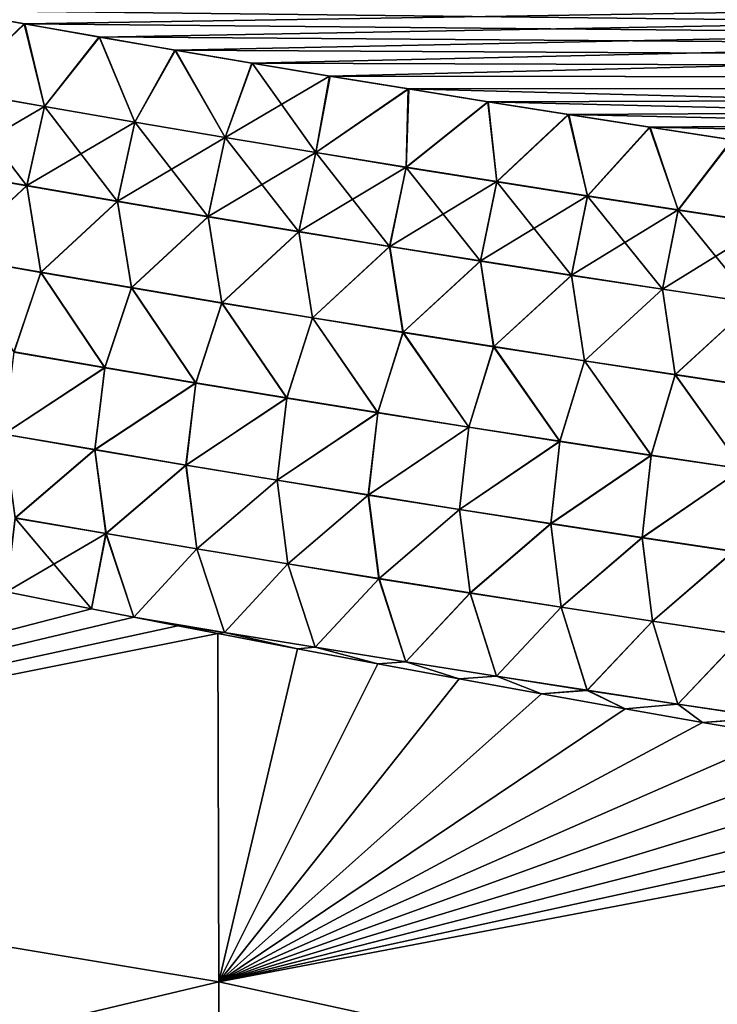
# Model space of a CAD drawing. Header units: metres. Extents: x -61 to 49, y -32 to 32.
# Tile 133 of 256: x 23.82 to 25.82, y -10.14 to -7.31. Entities that reach past the tile are written whole.
import ezdxf

# ---------------------------------------------------------------- set-up
doc = ezdxf.new("R2010")
doc.units = ezdxf.units.M
doc.layers.add('solid_K_27_40_10_000Y34', color=7, linetype='CONTINUOUS')

msp = doc.modelspace()

# ---------------------------------------------------------------- linework, layer by layer
at = {"layer": 'solid_K_27_40_10_000Y34'}
for points in [[(41.866142, -7.037843, -21.619293), (41.670872, -7.494667, -21.814184), (22.49304, -7.07665, -20.95932)], [(41.866161, -7.037802, 21.619276), (23.619955, -7.287992, 21.090698), (23.832279, -7.325953, 21.114985)], [(41.866161, -7.037802, 21.619276), (23.832279, -7.325953, 21.114985), (24.047218, -7.363734, 21.139387)], [(41.866161, -7.037802, 21.619276), (24.047218, -7.363734, 21.139387), (24.264872, -7.401317, 21.163898)], [(41.866161, -7.037802, 21.619276), (24.264872, -7.401317, 21.163898), (24.485334, -7.438679, 21.188513)], [(41.866161, -7.037802, 21.619276), (24.485334, -7.438679, 21.188513), (24.70871, -7.475802, 21.213221)], [(41.670883, -7.494642, 21.814173), (41.866161, -7.037802, 21.619276), (24.70871, -7.475802, 21.213221)], [(41.670872, -7.494667, -21.814184), (22.743015, -7.124871, -20.988762), (22.49304, -7.07665, -20.95932)], [(41.670872, -7.494667, -21.814184), (22.996273, -7.172979, -21.018438), (22.743015, -7.124871, -20.988762)], [(41.670872, -7.494667, -21.814184), (23.201365, -7.21136, -21.042339), (22.996273, -7.172979, -21.018438)], [(41.670872, -7.494667, -21.814184), (23.408772, -7.249623, -21.066376), (23.201365, -7.21136, -21.042339)], [(41.670872, -7.494667, -21.814184), (23.618597, -7.287748, -21.090542), (23.408772, -7.249623, -21.066376)], [(41.670872, -7.494667, -21.814184), (23.830936, -7.325715, -21.114832), (23.618597, -7.287748, -21.090542)], [(23.630125, -7.516982, -21.177223), (23.618597, -7.287748, -21.090542), (23.830936, -7.325715, -21.114832)], [(23.629963, -7.517665, 21.177425), (23.832279, -7.325953, 21.114985), (23.619955, -7.287992, 21.090698)], [(23.889091, -7.563365, 21.207548), (23.832279, -7.325953, 21.114985), (23.629963, -7.517665, 21.177425)], [(23.889254, -7.562673, -21.20734), (23.630125, -7.516982, -21.177223), (23.830936, -7.325715, -21.114832)], [(41.670872, -7.494667, -21.814184), (24.045889, -7.363503, -21.139236), (23.830936, -7.325715, -21.114832)], [(23.889254, -7.562673, -21.20734), (23.830936, -7.325715, -21.114832), (24.045889, -7.363503, -21.139236)], [(23.889091, -7.563365, 21.207548), (24.047218, -7.363734, 21.139387), (23.832279, -7.325953, 21.114985)], [(24.148415, -7.608224, 21.237438), (24.047218, -7.363734, 21.139387), (23.889091, -7.563365, 21.207548)], [(24.148575, -7.607522, -21.237225), (23.889254, -7.562673, -21.20734), (24.045889, -7.363503, -21.139236)], [(41.670872, -7.494667, -21.814184), (24.263556, -7.401091, -21.163752), (24.045889, -7.363503, -21.139236)], [(24.148575, -7.607522, -21.237225), (24.045889, -7.363503, -21.139236), (24.263556, -7.401091, -21.163752)], [(24.148415, -7.608224, 21.237438), (24.264872, -7.401317, 21.163898), (24.047218, -7.363734, 21.139387)], [(24.407925, -7.652254, 21.267094), (24.264872, -7.401317, 21.163898), (24.148415, -7.608224, 21.237438)], [(24.408087, -7.651541, -21.266876), (24.148575, -7.607522, -21.237225), (24.263556, -7.401091, -21.163752)], [(41.670872, -7.494667, -21.814184), (24.484034, -7.43846, -21.188368), (24.263556, -7.401091, -21.163752)], [(24.408087, -7.651541, -21.266876), (24.263556, -7.401091, -21.163752), (24.484034, -7.43846, -21.188368)], [(24.407925, -7.652254, 21.267094), (24.485334, -7.438679, 21.188513), (24.264872, -7.401317, 21.163898)], [(24.66762, -7.695463, 21.296513), (24.485334, -7.438679, 21.188513), (24.407925, -7.652254, 21.267094)], [(24.408087, -7.651541, -21.266876), (24.484034, -7.43846, -21.188368), (24.707424, -7.475589, -21.213079)], [(41.670872, -7.494667, -21.814184), (24.707424, -7.475589, -21.213079), (24.484034, -7.43846, -21.188368)], [(24.66762, -7.695463, 21.296513), (24.70871, -7.475802, 21.213221), (24.485334, -7.438679, 21.188513)], [(24.66778, -7.69474, -21.296289), (24.408087, -7.651541, -21.266876), (24.707424, -7.475589, -21.213079)], [(24.66762, -7.695463, 21.296513), (24.934771, -7.512737, 21.238039), (24.70871, -7.475802, 21.213221)], [(24.66778, -7.69474, -21.296289), (24.707424, -7.475589, -21.213079), (24.9335, -7.51253, -21.2379)], [(41.670872, -7.494667, -21.814184), (24.9335, -7.51253, -21.2379), (24.707424, -7.475589, -21.213079)], [(41.670883, -7.494642, 21.814173), (24.70871, -7.475802, 21.213221), (24.934771, -7.512737, 21.238039)], [(23.578432, -7.744402, -21.229836), (23.630125, -7.516982, -21.177223), (23.889254, -7.562673, -21.20734)], [(24.927494, -7.737862, 21.325693), (24.934771, -7.512737, 21.238039), (24.66762, -7.695463, 21.296513)], [(24.927654, -7.73713, -21.325464), (24.66778, -7.69474, -21.296289), (24.9335, -7.51253, -21.2379)], [(24.927494, -7.737862, 21.325693), (25.163197, -7.549557, 21.262987), (24.934771, -7.512737, 21.238039)], [(24.927654, -7.73713, -21.325464), (24.9335, -7.51253, -21.2379), (25.161942, -7.549356, -21.262852)], [(41.670872, -7.494667, -21.814184), (41.461033, -7.948577, -22.022573), (24.9335, -7.51253, -21.2379)], [(41.461033, -7.948577, -22.022573), (25.161942, -7.549356, -21.262852), (24.9335, -7.51253, -21.2379)], [(41.670883, -7.494642, 21.814173), (24.934771, -7.512737, 21.238039), (25.163197, -7.549557, 21.262987)], [(41.670883, -7.494642, 21.814173), (25.163197, -7.549557, 21.262987), (25.394108, -7.586232, 21.288057)], [(41.670883, -7.494642, 21.814173), (25.394108, -7.586232, 21.288057), (25.627628, -7.622733, 21.313234)], [(41.670883, -7.494642, 21.814173), (25.627628, -7.622733, 21.313234), (25.86388, -7.659031, 21.338512)], [(23.629963, -7.517665, 21.177425), (23.578276, -7.745106, 21.229952), (23.838232, -7.790822, 21.260811)], [(23.889091, -7.563365, 21.207548), (23.629963, -7.517665, 21.177425), (23.838232, -7.790822, 21.260811)], [(23.838387, -7.790108, -21.260689), (23.578432, -7.744402, -21.229836), (23.889254, -7.562673, -21.20734)], [(23.889091, -7.563365, 21.207548), (23.838232, -7.790822, 21.260811), (24.098372, -7.835691, 21.291424)], [(23.838387, -7.790108, -21.260689), (23.889254, -7.562673, -21.20734), (24.148575, -7.607522, -21.237225)], [(24.148415, -7.608224, 21.237438), (23.889091, -7.563365, 21.207548), (24.098372, -7.835691, 21.291424)], [(25.187544, -7.779461, 21.354633), (25.163197, -7.549557, 21.262987), (24.927494, -7.737862, 21.325693)], [(25.187704, -7.778719, -21.354399), (24.927654, -7.73713, -21.325464), (25.161942, -7.549356, -21.262852)], [(41.461033, -7.948577, -22.022573), (25.39287, -7.586037, -21.287922), (25.161942, -7.549356, -21.262852)], [(25.187704, -7.778719, -21.354399), (25.161942, -7.549356, -21.262852), (25.39287, -7.586037, -21.287922)], [(25.187544, -7.779461, 21.354633), (25.394108, -7.586232, 21.288057), (25.163197, -7.549557, 21.262987)], [(25.447763, -7.820271, 21.383329), (25.394108, -7.586232, 21.288057), (25.187544, -7.779461, 21.354633)], [(25.447922, -7.819519, -21.383089), (25.187704, -7.778719, -21.354399), (25.39287, -7.586037, -21.287922)], [(41.461033, -7.948577, -22.022573), (25.626406, -7.622544, -21.313105), (25.39287, -7.586037, -21.287922)], [(25.447922, -7.819519, -21.383089), (25.39287, -7.586037, -21.287922), (25.626406, -7.622544, -21.313105)], [(25.447763, -7.820271, 21.383329), (25.627628, -7.622733, 21.313234), (25.394108, -7.586232, 21.288057)], [(24.098526, -7.834967, -21.291298), (23.838387, -7.790108, -21.260689), (24.148575, -7.607522, -21.237225)], [(24.148415, -7.608224, 21.237438), (24.098372, -7.835691, 21.291424), (24.35869, -7.879727, 21.321789)], [(24.098526, -7.834967, -21.291298), (24.148575, -7.607522, -21.237225), (24.408087, -7.651541, -21.266876)], [(24.407925, -7.652254, 21.267094), (24.148415, -7.608224, 21.237438), (24.35869, -7.879727, 21.321789)], [(25.708149, -7.860299, 21.411779), (25.627628, -7.622733, 21.313234), (25.447763, -7.820271, 21.383329)], [(25.708307, -7.859537, -21.411535), (25.447922, -7.819519, -21.383089), (25.626406, -7.622544, -21.313105)], [(41.461033, -7.948577, -22.022573), (25.862673, -7.658848, -21.338385), (25.626406, -7.622544, -21.313105)], [(25.708307, -7.859537, -21.411535), (25.626406, -7.622544, -21.313105), (25.862673, -7.658848, -21.338385)], [(25.708149, -7.860299, 21.411779), (25.86388, -7.659031, 21.338512), (25.627628, -7.622733, 21.313234)], [(24.358845, -7.878992, -21.321659), (24.098526, -7.834967, -21.291298), (24.408087, -7.651541, -21.266876)], [(24.407925, -7.652254, 21.267094), (24.35869, -7.879727, 21.321789), (24.619184, -7.922939, 21.351906)], [(24.358845, -7.878992, -21.321659), (24.408087, -7.651541, -21.266876), (24.66778, -7.69474, -21.296289)], [(24.66762, -7.695463, 21.296513), (24.407925, -7.652254, 21.267094), (24.619184, -7.922939, 21.351906)], [(25.968855, -7.898785, -21.439732), (25.708307, -7.859537, -21.411535), (25.862673, -7.658848, -21.338385)], [(25.968697, -7.899556, 21.439981), (25.86388, -7.659031, 21.338512), (25.708149, -7.860299, 21.411779)], [(24.619339, -7.922194, -21.351772), (24.358845, -7.878992, -21.321659), (24.66778, -7.69474, -21.296289)], [(24.66762, -7.695463, 21.296513), (24.619184, -7.922939, 21.351906), (24.879848, -7.965338, 21.381773)], [(24.619339, -7.922194, -21.351772), (24.66778, -7.69474, -21.296289), (24.927654, -7.73713, -21.325464)], [(24.927494, -7.737862, 21.325693), (24.66762, -7.695463, 21.296513), (24.879848, -7.965338, 21.381773)], [(24.880003, -7.964581, -21.381634), (24.619339, -7.922194, -21.351772), (24.927654, -7.73713, -21.325464)], [(24.927494, -7.737862, 21.325693), (24.879848, -7.965338, 21.381773), (25.140682, -8.006932, 21.411385)], [(24.880003, -7.964581, -21.381634), (24.927654, -7.73713, -21.325464), (25.187704, -7.778719, -21.354399)], [(25.187544, -7.779461, 21.354633), (24.927494, -7.737862, 21.325693), (25.140682, -8.006932, 21.411385)], [(23.838232, -7.790822, 21.260811), (23.578276, -7.745106, 21.229952), (23.619324, -7.993853, 21.265471)], [(23.619459, -7.993185, -21.26544), (23.578432, -7.744402, -21.229836), (23.838387, -7.790108, -21.260689)], [(23.838232, -7.790822, 21.260811), (23.619324, -7.993853, 21.265471), (23.878773, -8.039122, 21.296822)], [(23.878906, -8.038442, -21.296789), (23.619459, -7.993185, -21.26544), (23.838387, -7.790108, -21.260689)], [(24.098372, -7.835691, 21.291424), (23.838232, -7.790822, 21.260811), (23.878773, -8.039122, 21.296822)], [(23.878906, -8.038442, -21.296789), (23.838387, -7.790108, -21.260689), (24.098526, -7.834967, -21.291298)], [(25.140835, -8.006166, -21.411243), (24.880003, -7.964581, -21.381634), (25.187704, -7.778719, -21.354399)], [(25.187544, -7.779461, 21.354633), (25.140682, -8.006932, 21.411385), (25.401676, -8.047734, 21.440742)], [(25.140835, -8.006166, -21.411243), (25.187704, -7.778719, -21.354399), (25.447922, -7.819519, -21.383089)], [(25.447763, -7.820271, 21.383329), (25.187544, -7.779461, 21.354633), (25.401676, -8.047734, 21.440742)], [(25.401829, -8.046957, -21.440596), (25.140835, -8.006166, -21.411243), (25.447922, -7.819519, -21.383089)], [(25.447763, -7.820271, 21.383329), (25.401676, -8.047734, 21.440742), (25.66283, -8.087751, 21.469843)], [(25.401829, -8.046957, -21.440596), (25.447922, -7.819519, -21.383089), (25.708307, -7.859537, -21.411535)], [(25.708149, -7.860299, 21.411779), (25.447763, -7.820271, 21.383329), (25.66283, -8.087751, 21.469843)], [(24.098372, -7.835691, 21.291424), (23.878773, -8.039122, 21.296822), (24.138393, -8.083552, 21.327919)], [(24.138527, -8.082861, -21.327883), (23.878906, -8.038442, -21.296789), (24.098526, -7.834967, -21.291298)], [(24.35869, -7.879727, 21.321789), (24.098372, -7.835691, 21.291424), (24.138393, -8.083552, 21.327919)], [(24.138527, -8.082861, -21.327883), (24.098526, -7.834967, -21.291298), (24.358845, -7.878992, -21.321659)], [(24.35869, -7.879727, 21.321789), (24.138393, -8.083552, 21.327919), (24.398182, -8.127156, 21.358757)], [(24.398315, -8.126453, -21.358719), (24.138527, -8.082861, -21.327883), (24.358845, -7.878992, -21.321659)], [(24.619184, -7.922939, 21.351906), (24.35869, -7.879727, 21.321789), (24.398182, -8.127156, 21.358757)], [(24.398315, -8.126453, -21.358719), (24.358845, -7.878992, -21.321659), (24.619339, -7.922194, -21.351772)], [(25.662983, -8.086965, -21.469692), (25.401829, -8.046957, -21.440596), (25.708307, -7.859537, -21.411535)], [(25.708149, -7.860299, 21.411779), (25.66283, -8.087751, 21.469843), (25.924139, -8.126996, 21.498682)], [(25.662983, -8.086965, -21.469692), (25.708307, -7.859537, -21.411535), (25.968855, -7.898785, -21.439732)], [(25.968697, -7.899556, 21.439981), (25.708149, -7.860299, 21.411779), (25.924139, -8.126996, 21.498682)], [(25.924292, -8.126199, -21.498528), (25.662983, -8.086965, -21.469692), (25.968855, -7.898785, -21.439732)], [(24.619184, -7.922939, 21.351906), (24.398182, -8.127156, 21.358757), (24.658133, -8.169944, 21.389338)], [(24.658268, -8.169229, -21.389296), (24.398315, -8.126453, -21.358719), (24.619339, -7.922194, -21.351772)], [(24.879848, -7.965338, 21.381773), (24.619184, -7.922939, 21.351906), (24.658133, -8.169944, 21.389338)], [(24.658268, -8.169229, -21.389296), (24.619339, -7.922194, -21.351772), (24.880003, -7.964581, -21.381634)], [(24.879848, -7.965338, 21.381773), (24.658133, -8.169944, 21.389338), (24.918245, -8.211925, 21.419655)], [(24.918379, -8.211198, -21.419611), (24.658268, -8.169229, -21.389296), (24.880003, -7.964581, -21.381634)], [(25.140682, -8.006932, 21.411385), (24.879848, -7.965338, 21.381773), (24.918245, -8.211925, 21.419655)], [(24.918379, -8.211198, -21.419611), (24.880003, -7.964581, -21.381634), (25.140835, -8.006166, -21.411243)], [(23.878773, -8.039122, 21.296822), (23.619324, -7.993853, 21.265471), (23.801424, -8.268209, 21.290041)], [(23.801537, -8.267591, -21.290087), (23.619459, -7.993185, -21.26544), (23.878906, -8.038442, -21.296789)], [(25.140682, -8.006932, 21.411385), (24.918245, -8.211925, 21.419655), (25.178513, -8.253108, 21.449709)], [(25.178648, -8.252371, -21.449661), (24.918379, -8.211198, -21.419611), (25.140835, -8.006166, -21.411243)], [(25.401676, -8.047734, 21.440742), (25.140682, -8.006932, 21.411385), (25.178513, -8.253108, 21.449709)], [(25.178648, -8.252371, -21.449661), (25.140835, -8.006166, -21.411243), (25.401829, -8.046957, -21.440596)], [(23.878773, -8.039122, 21.296822), (23.801424, -8.268209, 21.290041), (24.062269, -8.312981, 21.321959)], [(24.062382, -8.312349, -21.322002), (23.801537, -8.267591, -21.290087), (23.878906, -8.038442, -21.296789)], [(24.138393, -8.083552, 21.327919), (23.878773, -8.039122, 21.296822), (24.062269, -8.312981, 21.321959)], [(24.062382, -8.312349, -21.322002), (23.878906, -8.038442, -21.296789), (24.138527, -8.082861, -21.327883)], [(25.401676, -8.047734, 21.440742), (25.178513, -8.253108, 21.449709), (25.438934, -8.293506, 21.479498)], [(25.439068, -8.292757, -21.479448), (25.178648, -8.252371, -21.449661), (25.401829, -8.046957, -21.440596)], [(25.66283, -8.087751, 21.469843), (25.401676, -8.047734, 21.440742), (25.438934, -8.293506, 21.479498)], [(25.439068, -8.292757, -21.479448), (25.401829, -8.046957, -21.440596), (25.662983, -8.086965, -21.469692)], [(24.138393, -8.083552, 21.327919), (24.062269, -8.312981, 21.321959), (24.323275, -8.356914, 21.353605)], [(24.323389, -8.35627, -21.353647), (24.062382, -8.312349, -21.322002), (24.138527, -8.082861, -21.327883)], [(24.398182, -8.127156, 21.358757), (24.138393, -8.083552, 21.327919), (24.323275, -8.356914, 21.353605)], [(24.323389, -8.35627, -21.353647), (24.138527, -8.082861, -21.327883), (24.398315, -8.126453, -21.358719)], [(25.66283, -8.087751, 21.469843), (25.438934, -8.293506, 21.479498), (25.699503, -8.333127, 21.509018)], [(25.699636, -8.332367, -21.508966), (25.439068, -8.292757, -21.479448), (25.662983, -8.086965, -21.469692)], [(25.924139, -8.126996, 21.498682), (25.66283, -8.087751, 21.469843), (25.699503, -8.333127, 21.509018)], [(25.699636, -8.332367, -21.508966), (25.662983, -8.086965, -21.469692), (25.924292, -8.126199, -21.498528)], [(24.398182, -8.127156, 21.358757), (24.323275, -8.356914, 21.353605), (24.584438, -8.40002, 21.384979)], [(24.584553, -8.399364, -21.385021), (24.323389, -8.35627, -21.353647), (24.398315, -8.126453, -21.358719)], [(24.658133, -8.169944, 21.389338), (24.398182, -8.127156, 21.358757), (24.584438, -8.40002, 21.384979)], [(24.584553, -8.399364, -21.385021), (24.398315, -8.126453, -21.358719), (24.658268, -8.169229, -21.389296)], [(25.924139, -8.126996, 21.498682), (25.699503, -8.333127, 21.509018), (25.960218, -8.371983, 21.538271)], [(25.960352, -8.37121, -21.538216), (25.699636, -8.332367, -21.508966), (25.924292, -8.126199, -21.498528)], [(24.658133, -8.169944, 21.389338), (24.584438, -8.40002, 21.384979), (24.845755, -8.442309, 21.41608)], [(24.845869, -8.44164, -21.416121), (24.584553, -8.399364, -21.385021), (24.658268, -8.169229, -21.389296)], [(24.918245, -8.211925, 21.419655), (24.658133, -8.169944, 21.389338), (24.845755, -8.442309, 21.41608)], [(24.845869, -8.44164, -21.416121), (24.658268, -8.169229, -21.389296), (24.918379, -8.211198, -21.419611)], [(24.918245, -8.211925, 21.419655), (24.845755, -8.442309, 21.41608), (25.107222, -8.483792, 21.446903)], [(25.107336, -8.48311, -21.446941), (24.845869, -8.44164, -21.416121), (24.918379, -8.211198, -21.419611)], [(25.178513, -8.253108, 21.449709), (24.918245, -8.211925, 21.419655), (25.107222, -8.483792, 21.446903)], [(25.107336, -8.48311, -21.446941), (24.918379, -8.211198, -21.419611), (25.178648, -8.252371, -21.449661)], [(24.062269, -8.312981, 21.321959), (23.801424, -8.268209, 21.290041), (23.77232, -8.503608, 21.260406)], [(23.772409, -8.503088, -21.260508), (23.801537, -8.267591, -21.290087), (24.062382, -8.312349, -21.322002)], [(25.178513, -8.253108, 21.449709), (25.107222, -8.483792, 21.446903), (25.368835, -8.52448, 21.477449)], [(25.36895, -8.523786, -21.477486), (25.107336, -8.48311, -21.446941), (25.178648, -8.252371, -21.449661)], [(25.438934, -8.293506, 21.479498), (25.178513, -8.253108, 21.449709), (25.368835, -8.52448, 21.477449)], [(25.36895, -8.523786, -21.477486), (25.178648, -8.252371, -21.449661), (25.439068, -8.292757, -21.479448)], [(25.438934, -8.293506, 21.479498), (25.368835, -8.52448, 21.477449), (25.630592, -8.564381, 21.507715)], [(25.630705, -8.563674, -21.507751), (25.36895, -8.523786, -21.477486), (25.439068, -8.292757, -21.479448)], [(25.699503, -8.333127, 21.509018), (25.438934, -8.293506, 21.479498), (25.630592, -8.564381, 21.507715)], [(25.630705, -8.563674, -21.507751), (25.439068, -8.292757, -21.479448), (25.699636, -8.332367, -21.508966)], [(24.062269, -8.312981, 21.321959), (23.77232, -8.503608, 21.260406), (24.033688, -8.548528, 21.293007)], [(24.033779, -8.547993, -21.29311), (23.772409, -8.503088, -21.260508), (24.062382, -8.312349, -21.322002)], [(24.323275, -8.356914, 21.353605), (24.062269, -8.312981, 21.321959), (24.033688, -8.548528, 21.293007)], [(24.033779, -8.547993, -21.29311), (24.062382, -8.312349, -21.322002), (24.323389, -8.35627, -21.353647)], [(25.699503, -8.333127, 21.509018), (25.630592, -8.564381, 21.507715), (25.892488, -8.603507, 21.537699)], [(25.892601, -8.602788, -21.537733), (25.630705, -8.563674, -21.507751), (25.699636, -8.332367, -21.508966)], [(25.960218, -8.371983, 21.538271), (25.699503, -8.333127, 21.509018), (25.892488, -8.603507, 21.537699)], [(25.892601, -8.602788, -21.537733), (25.699636, -8.332367, -21.508966), (25.960352, -8.37121, -21.538216)], [(24.323275, -8.356914, 21.353605), (24.033688, -8.548528, 21.293007), (24.295208, -8.592604, 21.325327)], [(24.2953, -8.592055, -21.32543), (24.033779, -8.547993, -21.29311), (24.323389, -8.35627, -21.353647)], [(24.584438, -8.40002, 21.384979), (24.323275, -8.356914, 21.353605), (24.295208, -8.592604, 21.325327)], [(24.2953, -8.592055, -21.32543), (24.323389, -8.35627, -21.353647), (24.584553, -8.399364, -21.385021)], [(24.584438, -8.40002, 21.384979), (24.295208, -8.592604, 21.325327), (24.556877, -8.635848, 21.357361)], [(24.556969, -8.635285, -21.357466), (24.2953, -8.592055, -21.32543), (24.584553, -8.399364, -21.385021)], [(24.845755, -8.442309, 21.41608), (24.584438, -8.40002, 21.384979), (24.556877, -8.635848, 21.357361)], [(24.556969, -8.635285, -21.357466), (24.584553, -8.399364, -21.385021), (24.845869, -8.44164, -21.416121)], [(24.845755, -8.442309, 21.41608), (24.556877, -8.635848, 21.357361), (24.818691, -8.678269, 21.389109)], [(24.818785, -8.677693, -21.389215), (24.556969, -8.635285, -21.357466), (24.845869, -8.44164, -21.416121)], [(25.107222, -8.483792, 21.446903), (24.845755, -8.442309, 21.41608), (24.818691, -8.678269, 21.389109)], [(24.818785, -8.677693, -21.389215), (24.845869, -8.44164, -21.416121), (25.107336, -8.48311, -21.446941)], [(24.033688, -8.548528, 21.293007), (23.77232, -8.503608, 21.260406), (23.804569, -8.744165, 21.210293)], [(23.804625, -8.743813, -21.210407), (23.772409, -8.503088, -21.260508), (24.033779, -8.547993, -21.29311)], [(25.107222, -8.483792, 21.446903), (24.818691, -8.678269, 21.389109), (25.080648, -8.71988, 21.42057)], [(25.080742, -8.71929, -21.420677), (24.818785, -8.677693, -21.389215), (25.107336, -8.48311, -21.446941)], [(25.368835, -8.52448, 21.477449), (25.107222, -8.483792, 21.446903), (25.080648, -8.71988, 21.42057)], [(25.080742, -8.71929, -21.420677), (25.107336, -8.48311, -21.446941), (25.36895, -8.523786, -21.477486)], [(25.368835, -8.52448, 21.477449), (25.080648, -8.71988, 21.42057), (25.342747, -8.76069, 21.451742)], [(25.34284, -8.760086, -21.451849), (25.080742, -8.71929, -21.420677), (25.36895, -8.523786, -21.477486)], [(25.630592, -8.564381, 21.507715), (25.368835, -8.52448, 21.477449), (25.342747, -8.76069, 21.451742)], [(25.34284, -8.760086, -21.451849), (25.36895, -8.523786, -21.477486), (25.630705, -8.563674, -21.507751)], [(24.033688, -8.548528, 21.293007), (23.804569, -8.744165, 21.210293), (24.065556, -8.788963, 21.243382)], [(24.065611, -8.788594, -21.243498), (23.804625, -8.743813, -21.210407), (24.033779, -8.547993, -21.29311)], [(24.295208, -8.592604, 21.325327), (24.033688, -8.548528, 21.293007), (24.065556, -8.788963, 21.243382)], [(24.065611, -8.788594, -21.243498), (24.033779, -8.547993, -21.29311), (24.2953, -8.592055, -21.32543)], [(25.630592, -8.564381, 21.507715), (25.342747, -8.76069, 21.451742), (25.60498, -8.80071, 21.482622)], [(25.605074, -8.800092, -21.482731), (25.34284, -8.760086, -21.451849), (25.630705, -8.563674, -21.507751)], [(25.892488, -8.603507, 21.537699), (25.630592, -8.564381, 21.507715), (25.60498, -8.80071, 21.482622)], [(25.605074, -8.800092, -21.482731), (25.630705, -8.563674, -21.507751), (25.892601, -8.602788, -21.537733)], [(24.295208, -8.592604, 21.325327), (24.065556, -8.788963, 21.243382), (24.326685, -8.83292, 21.276176)], [(24.32674, -8.832535, -21.276299), (24.065611, -8.788594, -21.243498), (24.2953, -8.592055, -21.32543)], [(24.556877, -8.635848, 21.357361), (24.295208, -8.592604, 21.325327), (24.326685, -8.83292, 21.276176)], [(24.32674, -8.832535, -21.276299), (24.2953, -8.592055, -21.32543), (24.556969, -8.635285, -21.357466)], [(25.892488, -8.603507, 21.537699), (25.60498, -8.80071, 21.482622), (25.867348, -8.839949, 21.51321)], [(25.867441, -8.839317, -21.513319), (25.605074, -8.800092, -21.482731), (25.892601, -8.602788, -21.537733)], [(24.556877, -8.635848, 21.357361), (24.326685, -8.83292, 21.276176), (24.587954, -8.876045, 21.30868)], [(24.588011, -8.875644, -21.308804), (24.32674, -8.832535, -21.276299), (24.556969, -8.635285, -21.357466)], [(24.818691, -8.678269, 21.389109), (24.556877, -8.635848, 21.357361), (24.587954, -8.876045, 21.30868)], [(24.588011, -8.875644, -21.308804), (24.556969, -8.635285, -21.357466), (24.818785, -8.677693, -21.389215)], [(24.818691, -8.678269, 21.389109), (24.587954, -8.876045, 21.30868), (24.84936, -8.91835, 21.340887)], [(24.849419, -8.917933, -21.341015), (24.588011, -8.875644, -21.308804), (24.818785, -8.677693, -21.389215)], [(25.080648, -8.71988, 21.42057), (24.818691, -8.678269, 21.389109), (24.84936, -8.91835, 21.340887)], [(24.849419, -8.917933, -21.341015), (24.818785, -8.677693, -21.389215), (25.080742, -8.71929, -21.420677)], [(25.080648, -8.71988, 21.42057), (24.84936, -8.91835, 21.340887), (25.110903, -8.959846, 21.372797)], [(25.110962, -8.959413, -21.372929), (24.849419, -8.917933, -21.341015), (25.080742, -8.71929, -21.420677)], [(25.342747, -8.76069, 21.451742), (25.080648, -8.71988, 21.42057), (25.110903, -8.959846, 21.372797)], [(25.110962, -8.959413, -21.372929), (25.080742, -8.71929, -21.420677), (25.34284, -8.760086, -21.451849)], [(23.804569, -8.744165, 21.210293), (23.779692, -8.95579, 21.129869), (24.02417, -9.004653, 21.158569)], [(24.065611, -8.788594, -21.243498), (23.779697, -8.955791, -21.129871), (23.804625, -8.743813, -21.210407)], [(24.065556, -8.788963, 21.243382), (23.804569, -8.744165, 21.210293), (24.02417, -9.004653, 21.158569)], [(25.342747, -8.76069, 21.451742), (25.110903, -8.959846, 21.372797), (25.372576, -9.000542, 21.404409)], [(25.372637, -9.000093, -21.404545), (25.110962, -8.959413, -21.372929), (25.34284, -8.760086, -21.451849)], [(25.60498, -8.80071, 21.482622), (25.342747, -8.76069, 21.451742), (25.372576, -9.000542, 21.404409)], [(25.372637, -9.000093, -21.404545), (25.34284, -8.760086, -21.451849), (25.605074, -8.800092, -21.482731)], [(24.065611, -8.788594, -21.243498), (24.024176, -9.004655, -21.158569), (23.779697, -8.955791, -21.129871)], [(24.065556, -8.788963, 21.243382), (24.02417, -9.004653, 21.158569), (24.14539, -9.028583, 21.172703)], [(24.065611, -8.788594, -21.243498), (24.145388, -9.028583, -21.172703), (24.024176, -9.004655, -21.158569)], [(24.326685, -8.83292, 21.276176), (24.065556, -8.788963, 21.243382), (24.14539, -9.028583, 21.172703)], [(24.32674, -8.832535, -21.276299), (24.145388, -9.028583, -21.172703), (24.065611, -8.788594, -21.243498)], [(25.60498, -8.80071, 21.482622), (25.372576, -9.000542, 21.404409), (25.634377, -9.04045, 21.43572)], [(25.634439, -9.039985, -21.43586), (25.372637, -9.000093, -21.404545), (25.605074, -8.800092, -21.482731)], [(25.867348, -8.839949, 21.51321), (25.60498, -8.80071, 21.482622), (25.634377, -9.04045, 21.43572)], [(25.634439, -9.039985, -21.43586), (25.605074, -8.800092, -21.482731), (25.867441, -8.839317, -21.513319)], [(24.405764, -9.072403, -21.205797), (24.145388, -9.028583, -21.172703), (24.32674, -8.832535, -21.276299)], [(24.326685, -8.83292, 21.276176), (24.14539, -9.028583, 21.172703), (24.405762, -9.072423, 21.205788)], [(24.587954, -8.876045, 21.30868), (24.326685, -8.83292, 21.276176), (24.405762, -9.072423, 21.205788)], [(24.405764, -9.072403, -21.205797), (24.32674, -8.832535, -21.276299), (24.588011, -8.875644, -21.308804)], [(25.867348, -8.839949, 21.51321), (25.634377, -9.04045, 21.43572), (25.896305, -9.079579, 21.466732)], [(25.896368, -9.0791, -21.466873), (25.634439, -9.039985, -21.43586), (25.867441, -8.839317, -21.513319)], [(24.587954, -8.876045, 21.30868), (24.405762, -9.072423, 21.205788), (24.665903, -9.115242, 21.238583)], [(24.665909, -9.115201, -21.2386), (24.405764, -9.072403, -21.205797), (24.588011, -8.875644, -21.308804)], [(24.84936, -8.91835, 21.340887), (24.587954, -8.876045, 21.30868), (24.665903, -9.115242, 21.238583)], [(24.665909, -9.115201, -21.2386), (24.588011, -8.875644, -21.308804), (24.849419, -8.917933, -21.341015)], [(24.84936, -8.91835, 21.340887), (24.665903, -9.115242, 21.238583), (24.926174, -9.157248, 21.271074)], [(24.926182, -9.157187, -21.271101), (24.665909, -9.115201, -21.2386), (24.849419, -8.917933, -21.341015)], [(25.110903, -8.959846, 21.372797), (24.84936, -8.91835, 21.340887), (24.926174, -9.157248, 21.271074)], [(24.926182, -9.157187, -21.271101), (24.849419, -8.917933, -21.341015), (25.110962, -8.959413, -21.372929)], [(24.02417, -9.004653, 21.158569), (23.779692, -8.95579, 21.129869), (21.651865, -9.621234, 20.37454)], [(23.779697, -8.955791, -21.129871), (24.024176, -9.004655, -21.158569), (21.651865, -9.621228, -20.374542)], [(25.110903, -8.959846, 21.372797), (24.926174, -9.157248, 21.271074), (25.186571, -9.19845, 21.303265)], [(25.186581, -9.198368, -21.303299), (24.926182, -9.157187, -21.271101), (25.110962, -8.959413, -21.372929)], [(25.372576, -9.000542, 21.404409), (25.110903, -8.959846, 21.372797), (25.186571, -9.19845, 21.303265)], [(25.186581, -9.198368, -21.303299), (25.110962, -8.959413, -21.372929), (25.372637, -9.000093, -21.404545)], [(24.14539, -9.028583, 21.172703), (24.02417, -9.004653, 21.158569), (21.651865, -9.621234, 20.37454)], [(24.024176, -9.004655, -21.158569), (24.145388, -9.028583, -21.172703), (21.651865, -9.621228, -20.374542)], [(25.372576, -9.000542, 21.404409), (25.186571, -9.19845, 21.303265), (25.447092, -9.23886, 21.335148)], [(25.447104, -9.238759, -21.335192), (25.186581, -9.198368, -21.303299), (25.372637, -9.000093, -21.404545)], [(25.634377, -9.04045, 21.43572), (25.372576, -9.000542, 21.404409), (25.447092, -9.23886, 21.335148)], [(25.447104, -9.238759, -21.335192), (25.372637, -9.000093, -21.404545), (25.634439, -9.039985, -21.43586)], [(24.145388, -9.028583, -21.172703), (24.271513, -9.053267, -21.187344), (21.651865, -9.621228, -20.374542)], [(24.271507, -9.053266, 21.187344), (24.14539, -9.028583, 21.172703), (21.651865, -9.621234, 20.37454)], [(24.405764, -9.072403, -21.205797), (24.271513, -9.053267, -21.187344), (24.145388, -9.028583, -21.172703)], [(24.38653, -9.075586, 21.200638), (24.14539, -9.028583, 21.172703), (24.271507, -9.053266, 21.187344)], [(24.405762, -9.072423, 21.205788), (24.14539, -9.028583, 21.172703), (24.38653, -9.075586, 21.200638)], [(25.634377, -9.04045, 21.43572), (25.447092, -9.23886, 21.335148), (25.707735, -9.278489, 21.366726)], [(25.707748, -9.278367, -21.366777), (25.447104, -9.238759, -21.335192), (25.634439, -9.039985, -21.43586)], [(25.896305, -9.079579, 21.466732), (25.634377, -9.04045, 21.43572), (25.707735, -9.278489, 21.366726)], [(25.707748, -9.278367, -21.366777), (25.634439, -9.039985, -21.43586), (25.896368, -9.0791, -21.466873)], [(24.38653, -9.075586, 21.200638), (24.271507, -9.053266, 21.187344), (21.651865, -9.621234, 20.37454)], [(24.271513, -9.053267, -21.187344), (24.38653, -9.075586, -21.200638), (21.651865, -9.621228, -20.374542)], [(24.405764, -9.072403, -21.205797), (24.38653, -9.075586, -21.200638), (24.271513, -9.053267, -21.187344)], [(24.38653, -9.075586, -21.200638), (24.389816, -10.075095, -20.744961), (21.651865, -9.621228, -20.374542)], [(24.389816, -10.075089, 20.744963), (24.38653, -9.075586, 21.200638), (21.651865, -9.621234, 20.37454)], [(24.405764, -9.072403, -21.205797), (24.614944, -9.119365, -21.226883), (24.38653, -9.075586, -21.200638)], [(24.405762, -9.072423, 21.205788), (24.38653, -9.075586, 21.200638), (24.614943, -9.119364, 21.226883)], [(24.614944, -9.119365, -21.226883), (24.389816, -10.075095, -20.744961), (24.38653, -9.075586, -21.200638)], [(24.614943, -9.119364, 21.226883), (24.38653, -9.075586, 21.200638), (24.389816, -10.075089, 20.744963)], [(24.665903, -9.115242, 21.238583), (24.405762, -9.072423, 21.205788), (24.614943, -9.119364, 21.226883)], [(24.665909, -9.115201, -21.2386), (24.614944, -9.119365, -21.226883), (24.405764, -9.072403, -21.205797)], [(25.896305, -9.079579, 21.466732), (25.707735, -9.278489, 21.366726), (25.968494, -9.317348, 21.397995)], [(25.968512, -9.317205, -21.398056), (25.707748, -9.278367, -21.366777), (25.896368, -9.0791, -21.466873)], [(24.845972, -9.162897, 21.253223), (24.614943, -9.119364, 21.226883), (24.389816, -10.075089, 20.744963)], [(24.614944, -9.119365, -21.226883), (24.845976, -9.162898, -21.253223), (24.389816, -10.075095, -20.744961)], [(24.665903, -9.115242, 21.238583), (24.614943, -9.119364, 21.226883), (24.845972, -9.162897, 21.253223)], [(24.665909, -9.115201, -21.2386), (24.845976, -9.162898, -21.253223), (24.614944, -9.119365, -21.226883)], [(24.926174, -9.157248, 21.271074), (24.665903, -9.115242, 21.238583), (24.845972, -9.162897, 21.253223)], [(24.926182, -9.157187, -21.271101), (24.845976, -9.162898, -21.253223), (24.665909, -9.115201, -21.2386)], [(25.07972, -9.206171, 21.279671), (24.845972, -9.162897, 21.253223), (24.389816, -10.075089, 20.744963)], [(24.845976, -9.162898, -21.253223), (25.079725, -9.206172, -21.279671), (24.389816, -10.075095, -20.744961)], [(24.926174, -9.157248, 21.271074), (24.845972, -9.162897, 21.253223), (25.07972, -9.206171, 21.279671)], [(24.926182, -9.157187, -21.271101), (25.079725, -9.206172, -21.279671), (24.845976, -9.162898, -21.253223)], [(25.186571, -9.19845, 21.303265), (24.926174, -9.157248, 21.271074), (25.07972, -9.206171, 21.279671)], [(25.186581, -9.198368, -21.303299), (25.079725, -9.206172, -21.279671), (24.926182, -9.157187, -21.271101)], [(25.316288, -9.249168, 21.306232), (25.07972, -9.206171, 21.279671), (24.389816, -10.075089, 20.744963)], [(25.079725, -9.206172, -21.279671), (25.316296, -9.24917, -21.306232), (24.389816, -10.075095, -20.744961)], [(25.186571, -9.19845, 21.303265), (25.07972, -9.206171, 21.279671), (25.316288, -9.249168, 21.306232)], [(25.186581, -9.198368, -21.303299), (25.316296, -9.24917, -21.306232), (25.079725, -9.206172, -21.279671)], [(25.447092, -9.23886, 21.335148), (25.186571, -9.19845, 21.303265), (25.316288, -9.249168, 21.306232)], [(25.447104, -9.238759, -21.335192), (25.316296, -9.24917, -21.306232), (25.186581, -9.198368, -21.303299)], [(25.447092, -9.23886, 21.335148), (25.316288, -9.249168, 21.306232), (25.555777, -9.291875, 21.33292)], [(25.447104, -9.238759, -21.335192), (25.555786, -9.291877, -21.332922), (25.316296, -9.24917, -21.306232)], [(25.707735, -9.278489, 21.366726), (25.447092, -9.23886, 21.335148), (25.555777, -9.291875, 21.33292)], [(25.707748, -9.278367, -21.366777), (25.555786, -9.291877, -21.332922), (25.447104, -9.238759, -21.335192)], [(25.555777, -9.291875, 21.33292), (25.316288, -9.249168, 21.306232), (24.389816, -10.075089, 20.744963)], [(25.316296, -9.24917, -21.306232), (25.555786, -9.291877, -21.332922), (24.389816, -10.075095, -20.744961)], [(25.778276, -9.330808, 21.357538), (25.555777, -9.291875, 21.33292), (24.389816, -10.075089, 20.744963)], [(25.555786, -9.291877, -21.332922), (25.778286, -9.33081, -21.35754), (24.389816, -10.075095, -20.744961)], [(25.707735, -9.278489, 21.366726), (25.555777, -9.291875, 21.33292), (25.778276, -9.330808, 21.357538)], [(25.707748, -9.278367, -21.366777), (25.778286, -9.33081, -21.35754), (25.555786, -9.291877, -21.332922)], [(25.968494, -9.317348, 21.397995), (25.707735, -9.278489, 21.366726), (25.778276, -9.330808, 21.357538)], [(25.968512, -9.317205, -21.398056), (25.778286, -9.33081, -21.35754), (25.707748, -9.278367, -21.366777)], [(25.968494, -9.317348, 21.397995), (25.778276, -9.330808, 21.357538), (26.003401, -9.369468, 21.382277)], [(25.968512, -9.317205, -21.398056), (26.003412, -9.36947, -21.382277), (25.778286, -9.33081, -21.35754)], [(26.003401, -9.369468, 21.382277), (25.778276, -9.330808, 21.357538), (24.389816, -10.075089, 20.744963)], [(25.778286, -9.33081, -21.35754), (26.003412, -9.36947, -21.382277), (24.389816, -10.075095, -20.744961)], [(26.231226, -9.407842, 21.407139), (26.003401, -9.369468, 21.382277), (24.389816, -10.075089, 20.744963)], [(26.003412, -9.36947, -21.382277), (26.231239, -9.407844, -21.407139), (24.389816, -10.075095, -20.744961)], [(26.461754, -9.445922, 21.432116), (26.231226, -9.407842, 21.407139), (24.389816, -10.075089, 20.744963)], [(26.231239, -9.407844, -21.407139), (26.461769, -9.445924, -21.432116), (24.389816, -10.075095, -20.744961)], [(26.694494, -9.483738, 21.457088), (26.461754, -9.445922, 21.432116), (24.389816, -10.075089, 20.744963)], [(26.461769, -9.445924, -21.432116), (26.69451, -9.483741, -21.45709), (24.389816, -10.075095, -20.744961)], [(26.929438, -9.521286, 21.482048), (26.694494, -9.483738, 21.457088), (24.389816, -10.075089, 20.744963)], [(26.69451, -9.483741, -21.45709), (26.929455, -9.521289, -21.48205), (24.389816, -10.075095, -20.744961)], [(27.133408, -9.553363, 21.503521), (26.929438, -9.521286, 21.482048), (24.389816, -10.075089, 20.744963)], [(26.929455, -9.521289, -21.48205), (27.133408, -9.553363, -21.503521), (24.389816, -10.075095, -20.744961)], [(27.133408, -9.553363, -21.503521), (27.138914, -10.674109, -20.970758), (24.389816, -10.075095, -20.744961)], [(27.138914, -10.674107, 20.97076), (27.133408, -9.553363, 21.503521), (24.389816, -10.075089, 20.744963)], [(24.389816, -10.075095, -20.744961), (21.651865, -10.725679, -19.815393), (21.651865, -9.621228, -20.374542)], [(24.389816, -10.075089, 20.744963), (21.651865, -9.621234, 20.37454), (21.651865, -10.725691, 19.815388)], [(24.389816, -11.051919, 20.241444), (24.389816, -10.075089, 20.744963), (21.651865, -10.725691, 19.815388)], [(24.389816, -10.075095, -20.744961), (24.389816, -11.051929, -20.241438), (21.651865, -10.725679, -19.815393)], [(27.138914, -10.674107, 20.97076), (24.389816, -10.075089, 20.744963), (24.389816, -11.051919, 20.241444)], [(27.138914, -10.674109, -20.970758), (24.389816, -11.051929, -20.241438), (24.389816, -10.075095, -20.744961)]]:
    msp.add_3dface(points, dxfattribs=at)

doc.saveas('drawing.dxf')
